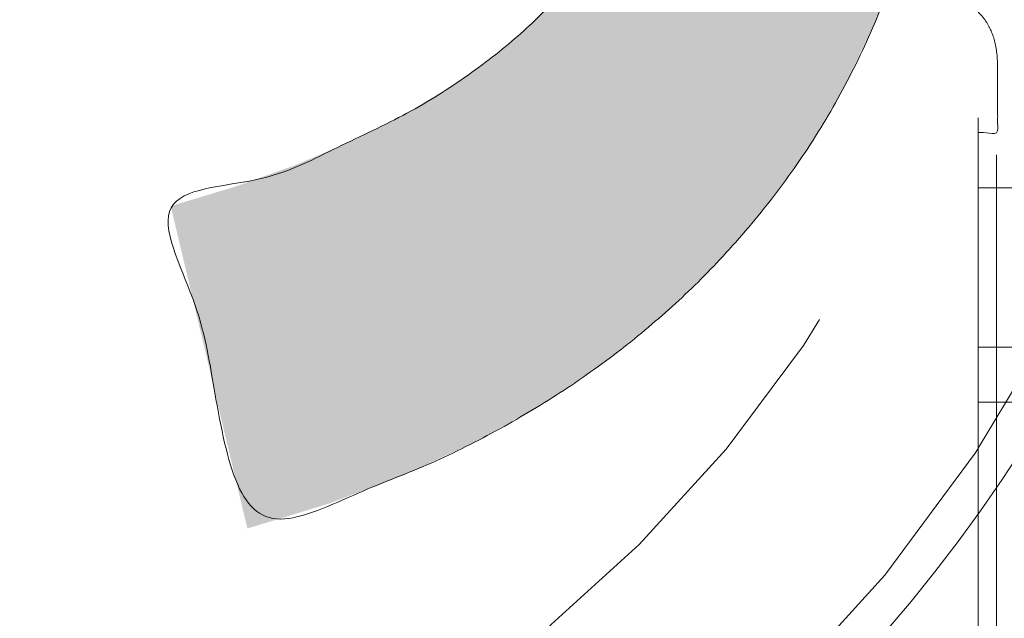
# Model space of a CAD drawing. Header units: inches. Extents: x -434 to -285, y -58 to 33.
# Tile 39 of 103: x -416.224 to -415.173, y 23.59 to 24.23. Entities that reach past the tile are written whole.
import ezdxf

# ---------------------------------------------------------------- set-up
doc = ezdxf.new("R2010")
doc.units = ezdxf.units.IN
doc.header["$LTSCALE"] = 32
doc.header["$MEASUREMENT"] = 0
doc.linetypes.add('Dash Style-1', pattern=[0.083328, 0.041656, -0.041672])
for name, color, linetype, lineweight in [('Black', 7, 'Continuous', 18), ('DashLine', 7, 'Dash Style-1', 13), ('DashLineFill', 7, 'Dash Style-1', 13), ('Drawing', 7, 'Continuous', 18), ('Metal-Black', 7, 'Continuous', 18), ('Metal-DeskStructure', 7, 'Continuous', 13), ('None', 7, 'Continuous', 18), ('Plastic-BracketCover', 7, 'Continuous', 13), ('SolidLine', 7, 'Continuous', 15), ('Wood_1-H', 7, 'Continuous', 13)]:
    doc.layers.add(name, color=color, linetype=linetype, lineweight=lineweight)
doc.layers.add('Metal-Leg', color=7, linetype='Continuous', lineweight=18, true_color=0x4c4c4c)
pattern_1 = [(45, (0, 0), (-1.61301565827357, 1.935715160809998), []), (45, (-1.0608, 1.0608), (-0.4723460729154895, 0.4167612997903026), [])]

# ---------------------------------------------------------------- blocks, each defined once
blk = doc.blocks.new('1BRPFX-Ped_Plate (2D)')
at = {"layer": 'DashLineFill', "linetype": 'Continuous', "lineweight": 13}
h = blk.add_hatch(dxfattribs=at)
h.set_pattern_fill('Steel', color=253, style=0, pattern_type=2)
h.set_pattern_definition(pattern_1)
edge = h.paths.add_edge_path()
edge.add_arc((-4.145669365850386, 1.704724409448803), 0.1259842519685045, 90, 179.9999999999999, ccw=False)
edge.add_line((-4.145669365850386, 1.830708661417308), (4.145669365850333, 1.830708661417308))
edge.add_arc((4.145669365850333, 1.704724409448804), 0.1259842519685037, -2.2737367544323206e-13, 90, ccw=False)
edge.add_line((4.271653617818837, 1.704724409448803), (4.271653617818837, -1.704724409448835))
edge.add_arc((4.145669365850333, -1.704724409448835), 0.125984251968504, 270.0000000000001, 360, ccw=False)
edge.add_line((4.145669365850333, -1.830708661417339), (-4.145669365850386, -1.830708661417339))
edge.add_arc((-4.145669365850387, -1.704724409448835), 0.125984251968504, 180, 270.0000000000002, ccw=False)
edge.add_line((-4.271653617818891, -1.704724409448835), (-4.271653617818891, 1.704724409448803))
at = {"layer": 'SolidLine', "flags": 128}
for points in [[(1.058646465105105, -0.4214361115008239), (1.085114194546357, -0.4571237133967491), (1.107956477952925, -0.4952337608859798), (1.126953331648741, -0.5353992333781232), (1.141921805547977, -0.5772333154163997), (1.152717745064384, -0.6203331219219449), (1.159237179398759, -0.6642835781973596), (1.161417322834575, -0.7086614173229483), (1.159237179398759, -0.7530392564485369), (1.152717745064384, -0.7969897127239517), (1.141921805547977, -0.8400895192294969), (1.126953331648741, -0.8819236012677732), (1.107956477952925, -0.9220890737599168), (1.085114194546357, -0.9601991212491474), (1.058646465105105, -0.9958867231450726), (1.028808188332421, -1.028808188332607), (0.9958867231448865, -1.058646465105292), (0.9601991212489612, -1.085114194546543), (0.9220890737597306, -1.107956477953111)], [(0.4952337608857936, -1.107956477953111), (0.457123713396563, -1.085114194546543), (0.4214361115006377, -1.058646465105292), (0.3885146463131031, -1.028808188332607), (0.3586763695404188, -0.9958867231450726), (0.3322086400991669, -0.9601991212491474), (0.3093663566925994, -0.9220890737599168), (0.2903695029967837, -0.8819236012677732), (0.2754010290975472, -0.8400895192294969), (0.2646050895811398, -0.7969897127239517), (0.2580856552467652, -0.7530392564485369), (0.2559055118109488, -0.7086614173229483), (0.2580856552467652, -0.6642835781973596), (0.2646050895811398, -0.6203331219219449), (0.2754010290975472, -0.5772333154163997), (0.2903695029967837, -0.5353992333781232), (0.3093663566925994, -0.4952337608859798), (0.3322086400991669, -0.4571237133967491), (0.3586763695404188, -0.4214361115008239)]]:
    blk.add_lwpolyline(points, dxfattribs=at)
blk = doc.blocks.new('Group-1')
at = {"layer": 'Plastic-BracketCover', "color": 7}
for points, knots in [([(1.425934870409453, -0.3398696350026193), (1.448079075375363, -0.3398696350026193), (1.483143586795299, -0.3509408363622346), (1.512671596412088, -0.3693958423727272), (1.532972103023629, -0.3970783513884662), (1.555118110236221, -0.4469059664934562), (1.555118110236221, -0.5539431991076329), (1.555118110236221, -0.6203803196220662), (1.544045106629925, -0.6351443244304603), (1.330892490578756, -0.6351443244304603), (1.117739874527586, -0.6351443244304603), (1.106666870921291, -0.6203803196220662), (1.106666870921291, -0.5622479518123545), (1.106666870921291, -0.4708965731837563), (1.123276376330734, -0.4192243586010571), (1.150958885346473, -0.3860053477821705), (1.193405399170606, -0.3675503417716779), (1.235850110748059, -0.3675503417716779), (1.265378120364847, -0.374932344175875), (1.289369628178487, -0.3896963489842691), (1.309670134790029, -0.4136878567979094), (1.315206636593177, -0.4266063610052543), (1.318897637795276, -0.4081513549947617), (1.337350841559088, -0.3767778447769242), (1.365033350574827, -0.3527863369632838), (1.403788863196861, -0.3398696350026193), (1.425934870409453, -0.3398696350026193)], [0, 0, 0, 0.03145524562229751, 0.062910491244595, 0.09436573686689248, 0.1258209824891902, 0.188731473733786, 0.2661585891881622, 0.2758371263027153, 0.2855156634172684, 0.4355309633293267, 0.4452095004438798, 0.4548880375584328, 0.5214267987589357, 0.5746587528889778, 0.6278907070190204, 0.6811226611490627, 0.7343546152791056, 0.7627468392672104, 0.7911390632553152, 0.8195312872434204, 0.8479235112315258, 0.8479235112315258, 0.8859426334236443, 0.9239617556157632, 0.9619808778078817, 1, 1, 1]), ([(1.226622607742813, -0.4284518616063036), (1.210013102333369, -0.4284518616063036), (1.18417789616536, -0.4376793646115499), (1.165722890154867, -0.4579798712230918), (1.156495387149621, -0.4893515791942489), (1.156495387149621, -0.5447165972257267), (1.156495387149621, -0.5760901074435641), (1.228469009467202, -0.5760901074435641), (1.300442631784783, -0.5760901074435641), (1.300442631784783, -0.5419483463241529), (1.300442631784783, -0.4856605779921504), (1.289369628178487, -0.4561343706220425), (1.269069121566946, -0.4376793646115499), (1.241386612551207, -0.4284518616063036), (1.226622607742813, -0.4284518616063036)], [0, 0, 0, 0.07449877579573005, 0.1489975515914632, 0.223496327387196, 0.2979951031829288, 0.3954165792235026, 0.3954165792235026, 0.6189101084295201, 0.6189101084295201, 0.7249275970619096, 0.7936956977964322, 0.8624637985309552, 0.9312318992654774, 1, 1, 1]), ([(1.53112660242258, -0.7109774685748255), (1.538508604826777, -0.7109774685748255), (1.552349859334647, -0.7137457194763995), (1.555118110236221, -0.7220504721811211), (1.555118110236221, -0.841083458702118), (1.555118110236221, -0.9601164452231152), (1.553272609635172, -0.9638074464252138), (1.547736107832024, -0.9674984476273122), (1.538508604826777, -0.9693439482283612), (1.525590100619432, -0.9693439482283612), (1.516362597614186, -0.9674984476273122), (1.510826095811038, -0.965652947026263), (1.50713509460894, -0.9601164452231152), (1.50713509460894, -0.9112115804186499), (1.50713509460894, -0.864152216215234), (1.337351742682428, -0.864152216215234), (1.167568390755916, -0.864152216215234), (1.193404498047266, -0.9075205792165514), (1.219240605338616, -0.9508889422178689), (1.221086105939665, -0.9564254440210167), (1.222931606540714, -0.965652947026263), (1.219240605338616, -0.9693439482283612), (1.20816760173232, -0.9711894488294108), (1.195712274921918, -0.9711894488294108), (1.186023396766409, -0.9711894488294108), (1.180486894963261, -0.9693439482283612), (1.176795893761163, -0.965652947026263), (1.174950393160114, -0.9619619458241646), (1.141731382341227, -0.9102888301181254), (1.10851237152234, -0.8586157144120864), (1.106666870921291, -0.8567702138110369), (1.106666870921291, -0.8530792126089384), (1.104821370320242, -0.8475427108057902), (1.104821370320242, -0.8304718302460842), (1.104821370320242, -0.8124781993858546), (1.10851237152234, -0.8069416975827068), (1.112203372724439, -0.8050961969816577), (1.310591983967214, -0.8050961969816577), (1.50713509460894, -0.8050961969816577), (1.50713509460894, -0.7644960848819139), (1.50713509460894, -0.7202049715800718), (1.510826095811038, -0.7165139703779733), (1.516362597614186, -0.7128229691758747), (1.525590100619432, -0.7109774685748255), (1.53112660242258, -0.7109774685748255)], [0, 0, 0, 0.002610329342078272, 0.007830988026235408, 0.01044131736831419, 0.1761946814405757, 0.1788050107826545, 0.181415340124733, 0.1840256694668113, 0.1866359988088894, 0.1885937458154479, 0.1905514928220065, 0.192509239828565, 0.1944669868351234, 0.2443885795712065, 0.2443885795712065, 0.4244984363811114, 0.4244984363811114, 0.4780496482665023, 0.4780496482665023, 0.4842405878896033, 0.4904315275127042, 0.4966224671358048, 0.5028134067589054, 0.5070707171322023, 0.5109409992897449, 0.5148112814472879, 0.5186815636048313, 0.5186815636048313, 0.5762947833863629, 0.5762947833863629, 0.5787425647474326, 0.5811903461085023, 0.5836381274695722, 0.5902471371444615, 0.5931844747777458, 0.5961218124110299, 0.5990591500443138, 0.9118813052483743, 0.9118813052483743, 0.9765012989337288, 0.9823759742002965, 0.9882506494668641, 0.9941253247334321, 1, 1, 1])]:
    blk.add_open_spline(points, degree=2, knots=knots, dxfattribs=at)
blk = doc.blocks.new('1BRPFY-Leg_Plate (2D)')
at = {"layer": 'DashLineFill', "linetype": 'Continuous', "lineweight": 13}
h = blk.add_hatch(dxfattribs=at)
h.set_pattern_fill('Steel', color=253, style=0, pattern_type=2)
h.set_pattern_definition(pattern_1)
edge = h.paths.add_edge_path()
edge.add_arc((-1.704724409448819, 1.704724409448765), 0.1259842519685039, 90, 180, ccw=False)
edge.add_line((-1.704724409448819, 1.830708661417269), (1.704724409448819, 1.830708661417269))
edge.add_arc((1.704724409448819, 1.704724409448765), 0.1259842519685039, 0, 90, ccw=False)
edge.add_line((1.830708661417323, 1.704724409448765), (1.830708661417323, -1.704724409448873))
edge.add_arc((1.704724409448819, -1.704724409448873), 0.125984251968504, -89.99999999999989, 1.1368683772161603e-13, ccw=False)
edge.add_line((1.704724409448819, -1.830708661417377), (-1.704724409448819, -1.830708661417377))
edge.add_arc((-1.704724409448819, -1.704724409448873), 0.125984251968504, 180, 269.99999999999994, ccw=False)
edge.add_line((-1.830708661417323, -1.704724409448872), (-1.830708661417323, 1.704724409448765))
at = {"layer": 'SolidLine', "flags": 128}
blk.add_lwpolyline([(0.7086614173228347, -0.5019685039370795), (0.728920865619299, -0.5029637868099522), (0.7489852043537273, -0.5059400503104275), (0.7686612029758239, -0.5108686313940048), (0.7877593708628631, -0.5177020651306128), (0.8060957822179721, -0.5263745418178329), (0.823493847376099, -0.5368025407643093), (0.8397860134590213, -0.5488856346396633), (0.8548153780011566, -0.5625074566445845), (0.8684372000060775, -0.5775368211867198), (0.8805202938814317, -0.5938289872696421), (0.8909482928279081, -0.611227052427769), (0.8996207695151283, -0.6295634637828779), (0.9064542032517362, -0.6486616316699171), (0.9113827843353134, -0.6683376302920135), (0.9143590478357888, -0.688401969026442), (0.9153543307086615, -0.7086614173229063), (0.9143590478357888, -0.7289208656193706), (0.9113827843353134, -0.748985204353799), (0.9064542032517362, -0.7686612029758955), (0.8996207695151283, -0.7877593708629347), (0.8909482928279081, -0.8060957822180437), (0.8805202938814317, -0.8234938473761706), (0.8684372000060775, -0.8397860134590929), (0.8548153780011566, -0.8548153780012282), (0.8397860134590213, -0.8684372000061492), (0.823493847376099, -0.8805202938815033), (0.8060957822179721, -0.8909482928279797), (0.7877593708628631, -0.8996207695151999), (0.7686612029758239, -0.9064542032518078), (0.7489852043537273, -0.9113827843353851), (0.728920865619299, -0.9143590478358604), (0.7086614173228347, -0.9153543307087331), (0.6884019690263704, -0.9143590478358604), (0.668337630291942, -0.9113827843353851), (0.6486616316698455, -0.9064542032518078), (0.6295634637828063, -0.8996207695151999), (0.6112270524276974, -0.8909482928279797), (0.5938289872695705, -0.8805202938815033), (0.5775368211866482, -0.8684372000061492), (0.5625074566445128, -0.8548153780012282), (0.5488856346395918, -0.8397860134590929), (0.5368025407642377, -0.8234938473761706), (0.5263745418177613, -0.8060957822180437), (0.5177020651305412, -0.7877593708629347), (0.5108686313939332, -0.7686612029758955), (0.5059400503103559, -0.748985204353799), (0.5029637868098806, -0.7289208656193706), (0.5019685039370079, -0.7086614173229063), (0.5029637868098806, -0.688401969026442), (0.5059400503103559, -0.6683376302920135), (0.5108686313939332, -0.6486616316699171), (0.5177020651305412, -0.6295634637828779), (0.5263745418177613, -0.611227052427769), (0.5368025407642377, -0.5938289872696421), (0.5488856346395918, -0.5775368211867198), (0.5625074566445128, -0.5625074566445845), (0.5775368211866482, -0.5488856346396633), (0.5938289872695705, -0.5368025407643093), (0.6112270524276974, -0.5263745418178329), (0.6295634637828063, -0.5177020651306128), (0.6486616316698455, -0.5108686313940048), (0.668337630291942, -0.5059400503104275), (0.6884019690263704, -0.5029637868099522)], close=True, dxfattribs=at)
at = {"layer": 'Plastic-BracketCover', "color": 7}
blk.add_blockref('Group-1', (0, 0), dxfattribs=at)
blk = doc.blocks.new('Group-4')
at = {"layer": 'Black', "color": 7}
for name in ['1BRPFX-Ped_Plate (2D)', '1BRPFY-Leg_Plate (2D)']:
    blk.add_blockref(name, (14.98031496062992, -5.31496062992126), dxfattribs=at)
blk = doc.blocks.new('Group-5')
at = {"layer": 'None'}
blk.add_blockref('Group-4', (0, 0), dxfattribs=at)
blk = doc.blocks.new('SL Low Storage (2D)')
at = {"layer": 'None'}
blk.add_blockref('Group-5', (0, 0), dxfattribs=at)
at = {"layer": 'Drawing', "color": 0, "flags": 1}
for tag in ['Tag', 'Catalog', 'Option1', 'Option2', 'Option3', 'Option4', 'Option5', 'Option6', 'Option7', 'Option8', 'Option9', 'Option10', 'Option11', 'Option12', 'Custom', 'FinishGroup', 'Discount', 'Item2', 'Item3', 'Item6', 'Item9', 'Item10', 'Item12', 'Item13', 'Item16', 'Item19', 'Item20', 'Item21', 'Item22', 'Item23', 'Item24', 'Item25', 'Item8', 'Item18', 'Item1', 'Item4', 'Item5', 'Item7', 'Item11', 'Item14', 'Item15', 'Item17']:
    blk.add_attdef(tag, (-72.0013058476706, 20.05621365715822), '', height=0.007086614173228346, dxfattribs=at)
blk = doc.blocks.new('TL14_lower_leg (2D)')
at = {"layer": 'DashLine', "flags": 128}
for points in [[(-1.777195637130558e-14, 1.377952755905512), (0.1350629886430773, 1.371317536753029), (0.2688252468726, 1.351475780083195), (0.3999985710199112, 1.318618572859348), (0.5273196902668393, 1.27306234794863), (0.649562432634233, 1.215245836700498), (0.7655495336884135, 1.14572584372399), (0.8741639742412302, 1.065171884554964), (0.9743597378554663, 0.9743597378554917), (1.065171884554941, 0.8741639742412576), (1.14572584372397, 0.7655495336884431), (1.215245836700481, 0.6495624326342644), (1.273062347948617, 0.5273196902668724), (1.318618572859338, 0.3999985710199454), (1.351475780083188, 0.2688252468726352), (1.371317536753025, 0.1350629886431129), (1.377952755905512, 1.783045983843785e-14), (1.371317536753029, -0.1350629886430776), (1.351475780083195, -0.2688252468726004), (1.318618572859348, -0.3999985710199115), (1.27306234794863, -0.5273196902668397), (1.215245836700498, -0.6495624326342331), (1.145725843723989, -0.7655495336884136), (1.065171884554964, -0.8741639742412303), (0.9743597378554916, -0.9743597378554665), (0.8741639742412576, -1.065171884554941), (0.7655495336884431, -1.14572584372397), (0.6495624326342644, -1.215245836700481), (0.5273196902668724, -1.273062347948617), (0.3999985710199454, -1.318618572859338), (0.2688252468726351, -1.351475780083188), (0.135062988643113, -1.371317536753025), (1.777195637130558e-14, -1.377952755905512), (-0.1350629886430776, -1.371317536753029), (-0.2688252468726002, -1.351475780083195), (-0.3999985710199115, -1.318618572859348), (-0.5273196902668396, -1.27306234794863), (-0.6495624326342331, -1.215245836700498), (-0.7655495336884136, -1.14572584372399), (-0.8741639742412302, -1.065171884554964), (-0.9743597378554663, -0.9743597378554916), (-1.065171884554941, -0.8741639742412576), (-1.14572584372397, -0.7655495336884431), (-1.215245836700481, -0.6495624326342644), (-1.273062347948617, -0.5273196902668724), (-1.318618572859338, -0.3999985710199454), (-1.351475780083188, -0.2688252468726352), (-1.371317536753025, -0.1350629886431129), (-1.377952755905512, -1.783045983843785e-14), (-1.371317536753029, 0.1350629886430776), (-1.351475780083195, 0.2688252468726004), (-1.318618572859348, 0.3999985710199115), (-1.27306234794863, 0.5273196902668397), (-1.215245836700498, 0.6495624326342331), (-1.145725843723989, 0.7655495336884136), (-1.065171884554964, 0.8741639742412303), (-0.9743597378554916, 0.9743597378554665), (-0.8741639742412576, 1.065171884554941), (-0.7655495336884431, 1.14572584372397), (-0.6495624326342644, 1.215245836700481), (-0.5273196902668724, 1.273062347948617), (-0.3999985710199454, 1.318618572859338), (-0.2688252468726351, 1.351475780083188), (-0.135062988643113, 1.371317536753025)], [(0.7086614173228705, -0.547244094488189), (0.724483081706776, -0.54802136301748), (0.7401523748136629, -0.5503456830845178), (0.7555183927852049, -0.5541946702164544), (0.7704331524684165, -0.5595312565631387), (0.7847530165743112, -0.5663040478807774), (0.798340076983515, -0.574447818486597), (0.8110634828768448, -0.5838841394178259), (0.8228007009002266, -0.5945221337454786), (0.8334386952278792, -0.6062593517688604), (0.8428750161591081, -0.6189827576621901), (0.8510187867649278, -0.632569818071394), (0.8577915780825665, -0.6468896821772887), (0.8631281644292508, -0.6618044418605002), (0.8669771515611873, -0.6771704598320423), (0.8693014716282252, -0.6928397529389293), (0.8700787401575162, -0.7086614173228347), (0.8693014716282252, -0.72448308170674), (0.8669771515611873, -0.7401523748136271), (0.8631281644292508, -0.7555183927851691), (0.8577915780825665, -0.7704331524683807), (0.8510187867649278, -0.7847530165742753), (0.8428750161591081, -0.7983400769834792), (0.8334386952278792, -0.811063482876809), (0.8228007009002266, -0.8228007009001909), (0.8110634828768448, -0.8334386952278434), (0.798340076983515, -0.8428750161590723), (0.7847530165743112, -0.8510187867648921), (0.7704331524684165, -0.8577915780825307), (0.7555183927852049, -0.8631281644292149), (0.7401523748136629, -0.8669771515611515), (0.724483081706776, -0.8693014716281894), (0.7086614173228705, -0.8700787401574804), (0.6928397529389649, -0.8693014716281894), (0.6771704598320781, -0.8669771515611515), (0.6618044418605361, -0.8631281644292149), (0.6468896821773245, -0.8577915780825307), (0.6325698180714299, -0.8510187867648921), (0.618982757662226, -0.8428750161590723), (0.6062593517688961, -0.8334386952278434), (0.5945221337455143, -0.8228007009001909), (0.5838841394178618, -0.811063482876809), (0.5744478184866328, -0.7983400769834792), (0.5663040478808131, -0.7847530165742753), (0.5595312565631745, -0.7704331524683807), (0.5541946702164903, -0.7555183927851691), (0.5503456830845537, -0.7401523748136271), (0.5480213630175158, -0.72448308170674), (0.5472440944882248, -0.7086614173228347), (0.5480213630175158, -0.6928397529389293), (0.5503456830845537, -0.6771704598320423), (0.5541946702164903, -0.6618044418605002), (0.5595312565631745, -0.6468896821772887), (0.5663040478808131, -0.632569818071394), (0.5744478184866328, -0.6189827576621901), (0.5838841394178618, -0.6062593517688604), (0.5945221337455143, -0.5945221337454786), (0.6062593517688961, -0.5838841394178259), (0.618982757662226, -0.574447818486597), (0.6325698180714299, -0.5663040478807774), (0.6468896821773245, -0.5595312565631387), (0.6618044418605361, -0.5541946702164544), (0.6771704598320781, -0.5503456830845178), (0.6928397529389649, -0.54802136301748)]]:
    blk.add_lwpolyline(points, close=True, dxfattribs=at)
blk = doc.blocks.new('1BRPT9-Bracket (2D)')
at = {"layer": 'DashLineFill', "linetype": 'Continuous', "lineweight": 13}
h = blk.add_hatch(dxfattribs=at)
h.set_pattern_fill('Steel', color=253, style=0, pattern_type=2)
h.set_pattern_definition(pattern_1)
edge = h.paths.add_edge_path()
edge.add_line((-2.32206875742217, -8.74015748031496), (-2.32206875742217, 8.740157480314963))
edge.add_line((-2.32206875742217, 8.740157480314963), (1.677931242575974, 8.740157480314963))
edge.add_arc((1.677931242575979, 8.488188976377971), 0.2519685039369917, -3.979039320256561e-12, 90.0000000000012, ccw=False)
edge.add_line((1.929899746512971, 8.488188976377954), (1.929899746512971, 7.480314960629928))
edge.add_line((1.929899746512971, 7.480314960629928), (2.323600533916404, 7.461135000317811))
edge.add_line((2.323600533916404, 7.461135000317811), (2.323600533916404, -7.480314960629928))
edge.add_line((2.323600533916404, -7.480314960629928), (1.929899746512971, -7.480314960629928))
edge.add_line((1.929899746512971, -7.480314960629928), (1.929899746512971, -8.488188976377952))
edge.add_arc((1.677931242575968, -8.488188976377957), 0.2519685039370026, -90.00000000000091, 1.0800249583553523e-12, ccw=False)
edge.add_line((1.677931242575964, -8.74015748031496), (-2.32206875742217, -8.74015748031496))
blk = doc.blocks.new('Group-67')
at = {"layer": 'DashLineFill', "linetype": 'Continuous', "lineweight": 13}
h = blk.add_hatch(dxfattribs=at)
h.set_pattern_fill('Steel', color=253, style=0, pattern_type=2)
h.set_pattern_definition(pattern_1)
h.paths.add_polyline_path([(-2.066929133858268, 1.397637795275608), (2.066929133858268, 1.397637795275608), (2.066929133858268, 0.1377952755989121), (2.106299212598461, 0.1377952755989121), (2.106299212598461, -0.1377952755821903), (2.066929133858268, -0.1377952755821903), (2.066929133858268, -5.275590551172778), (2.106299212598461, -5.275590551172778), (2.106299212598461, -5.55118110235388), (2.066929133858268, -5.55118110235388), (2.066929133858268, -5.82677165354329), (-2.066929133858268, -5.82677165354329), (-2.066929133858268, -5.55118110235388), (-2.106299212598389, -5.55118110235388), (-2.106299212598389, -5.275590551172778), (-2.066929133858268, -5.275590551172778), (-2.066929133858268, -0.1377952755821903), (-2.106299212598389, -0.1377952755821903), (-2.106299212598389, 0.1377952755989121), (-2.066929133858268, 0.1377952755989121)])
at = {"layer": 'DashLineFill', "flags": 128}
blk.add_lwpolyline([(-2.066929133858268, 1.397637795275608), (2.066929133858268, 1.397637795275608), (2.066929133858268, 0.1377952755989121), (2.106299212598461, 0.1377952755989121), (2.106299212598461, -0.1377952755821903), (2.066929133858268, -0.1377952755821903), (2.066929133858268, -5.275590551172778), (2.106299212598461, -5.275590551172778), (2.106299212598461, -5.55118110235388), (2.066929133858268, -5.55118110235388), (2.066929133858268, -5.82677165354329), (-2.066929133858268, -5.82677165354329), (-2.066929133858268, -5.55118110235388), (-2.106299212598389, -5.55118110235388), (-2.106299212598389, -5.275590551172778), (-2.066929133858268, -5.275590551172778), (-2.066929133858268, -0.1377952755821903), (-2.106299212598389, -0.1377952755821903), (-2.106299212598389, 0.1377952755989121), (-2.066929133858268, 0.1377952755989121)], close=True, dxfattribs=at)
blk = doc.blocks.new('TL14_upper_leg (2D)')
at = {"layer": 'DashLine', "flags": 128}
blk.add_lwpolyline([(0, 1.22047244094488), (0.1196272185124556, 1.214595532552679), (0.2381023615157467, 1.197021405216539), (0.3542844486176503, 1.167919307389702), (0.4670545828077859, 1.127569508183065), (0.5753267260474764, 1.076360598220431), (0.6780581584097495, 1.01478574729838), (0.7742595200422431, 0.9434379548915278), (0.8630043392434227, 0.8630043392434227), (0.9434379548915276, 0.7742595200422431), (1.01478574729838, 0.6780581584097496), (1.076360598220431, 0.5753267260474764), (1.127569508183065, 0.467054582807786), (1.167919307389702, 0.3542844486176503), (1.197021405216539, 0.2381023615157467), (1.214595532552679, 0.1196272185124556), (1.22047244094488, 7.47323834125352e-17), (1.214595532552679, -0.1196272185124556), (1.197021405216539, -0.2381023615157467), (1.167919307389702, -0.3542844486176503), (1.127569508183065, -0.467054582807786), (1.076360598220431, -0.5753267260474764), (1.01478574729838, -0.6780581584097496), (0.9434379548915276, -0.7742595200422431), (0.8630043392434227, -0.8630043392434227), (0.7742595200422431, -0.9434379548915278), (0.6780581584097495, -1.01478574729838), (0.5753267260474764, -1.076360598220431), (0.4670545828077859, -1.127569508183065), (0.3542844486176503, -1.167919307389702), (0.2381023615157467, -1.197021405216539), (0.1196272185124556, -1.214595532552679), (0, -1.22047244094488), (-0.1196272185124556, -1.214595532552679), (-0.2381023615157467, -1.197021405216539), (-0.3542844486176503, -1.167919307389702), (-0.4670545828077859, -1.127569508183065), (-0.5753267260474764, -1.076360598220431), (-0.6780581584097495, -1.01478574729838), (-0.7742595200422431, -0.9434379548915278), (-0.8630043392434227, -0.8630043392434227), (-0.9434379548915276, -0.7742595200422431), (-1.01478574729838, -0.6780581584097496), (-1.076360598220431, -0.5753267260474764), (-1.127569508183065, -0.467054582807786), (-1.167919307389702, -0.3542844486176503), (-1.197021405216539, -0.2381023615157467), (-1.214595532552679, -0.1196272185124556), (-1.22047244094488, 7.47323834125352e-17), (-1.214595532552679, 0.1196272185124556), (-1.197021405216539, 0.2381023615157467), (-1.167919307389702, 0.3542844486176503), (-1.127569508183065, 0.467054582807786), (-1.076360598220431, 0.5753267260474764), (-1.01478574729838, 0.6780581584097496), (-0.9434379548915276, 0.7742595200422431), (-0.8630043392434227, 0.8630043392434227), (-0.7742595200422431, 0.9434379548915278), (-0.6780581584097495, 1.01478574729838), (-0.5753267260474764, 1.076360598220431), (-0.4670545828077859, 1.127569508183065), (-0.3542844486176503, 1.167919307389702), (-0.2381023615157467, 1.197021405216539), (-0.1196272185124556, 1.214595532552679)], close=True, dxfattribs=at)
at = {"layer": 'DashLine', "color": 7}
blk.add_blockref('Group-67', (0, 0), dxfattribs=at)
blk = doc.blocks.new('Group-68')
at = {"layer": 'Metal-DeskStructure', "linetype": 'Continuous', "lineweight": 0, "true_color": 0xff0000}
blk.add_hatch(color=1, dxfattribs=at).paths.add_polyline_path([(0.7234251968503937, -0.395084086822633), (1.067913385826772, -0.4833594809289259), (1.040361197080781, -0.5852005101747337), (1.007762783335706, -0.6808010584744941), (0.9701181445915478, -0.7701611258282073), (0.9274272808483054, -0.8532807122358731), (0.8796901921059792, -0.9301598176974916), (0.8269068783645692, -1.000798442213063), (0.7690773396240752, -1.065196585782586), (0.7062015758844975, -1.123354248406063), (0.6390028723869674, -1.174951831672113), (0.5682045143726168, -1.219669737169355), (0.4938065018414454, -1.257507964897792), (0.4158088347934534, -1.288466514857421), (0.3342115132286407, -1.312545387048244), (0.2490145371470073, -1.329744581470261), (0.1602179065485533, -1.340064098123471), (0.0678216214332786, -1.343503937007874), (-0.02759378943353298, -1.340829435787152), (-0.1184507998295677, -1.332805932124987), (-0.2047494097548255, -1.319433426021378), (-0.2864896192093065, -1.300711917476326), (-0.3636714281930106, -1.27664140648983), (-0.4362948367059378, -1.247221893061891), (-0.5043598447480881, -1.212453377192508), (-0.5678664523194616, -1.172335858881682), (-0.6272604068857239, -1.127155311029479), (-0.6829874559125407, -1.077197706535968), (-0.7350475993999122, -1.022463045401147), (-0.783440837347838, -0.9629513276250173), (-0.8281671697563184, -0.8986625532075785), (-0.8692265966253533, -0.8295967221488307), (-0.9066191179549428, -0.7557538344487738), (-0.9403447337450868, -0.6771338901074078), (-0.9702436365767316, -0.5953684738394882), (-0.996156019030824, -0.5120891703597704), (-1.018081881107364, -0.4272959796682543), (-1.036021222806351, -0.3409889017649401), (-1.049974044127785, -0.2531679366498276), (-1.059940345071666, -0.1638330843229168), (-1.065920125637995, -0.07298434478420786), (-1.067913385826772, 0.01937828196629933), (-1.065693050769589, 0.1192260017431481), (-1.059032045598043, 0.2158441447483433), (-1.047930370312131, 0.309232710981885), (-1.032388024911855, 0.3993917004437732), (-1.012405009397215, 0.4863211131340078), (-0.9879813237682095, 0.5700209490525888), (-0.9591169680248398, 0.6504912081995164), (-0.9258119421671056, 0.7277318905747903), (-0.8884026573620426, 0.8010785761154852), (-0.8472255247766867, 0.8698668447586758), (-0.8022805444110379, 0.934096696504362), (-0.7535677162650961, 0.9937681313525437), (-0.7010870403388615, 1.048881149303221), (-0.6448385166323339, 1.099435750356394), (-0.5848221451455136, 1.145431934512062), (-0.5210379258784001, 1.186869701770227), (-0.4545455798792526, 1.22358085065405), (-0.3864048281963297, 1.255397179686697), (-0.3166156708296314, 1.282318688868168), (-0.2451781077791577, 1.304345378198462), (-0.1720921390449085, 1.32147724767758), (-0.097357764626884, 1.333714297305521), (-0.02097498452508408, 1.341056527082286), (0.05705620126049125, 1.343503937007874), (0.1448856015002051, 1.34044256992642), (0.2291321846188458, 1.331258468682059), (0.3097959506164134, 1.31595163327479), (0.3868768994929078, 1.294522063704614), (0.4603750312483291, 1.266969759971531), (0.5302903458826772, 1.233294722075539), (0.5966228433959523, 1.193496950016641), (0.6593725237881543, 1.147576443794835), (0.7180179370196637, 1.096121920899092), (0.7720376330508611, 1.039722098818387), (0.8214316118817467, 0.9783769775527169), (0.8661998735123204, 0.9120865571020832), (0.9063424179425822, 0.8408508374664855), (0.9418592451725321, 0.7646698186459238), (0.97275035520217, 0.683543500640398), (0.9990157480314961, 0.5974718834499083), (0.6545275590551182, 0.5156567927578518), (0.6334850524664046, 0.5853363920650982), (0.6101885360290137, 0.6501211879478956), (0.5846380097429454, 0.7100111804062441), (0.5568334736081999, 0.7650063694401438), (0.526774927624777, 0.8151067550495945), (0.4944623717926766, 0.8603123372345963), (0.459895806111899, 0.9006231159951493), (0.423075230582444, 0.9360390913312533), (0.3838997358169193, 0.9669471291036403), (0.3422684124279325, 0.9937340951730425), (0.2981812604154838, 1.01639998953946), (0.2516382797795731, 1.034944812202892), (0.2026394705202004, 1.049368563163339), (0.1511848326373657, 1.059671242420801), (0.09727436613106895, 1.065852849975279), (0.04090807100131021, 1.067913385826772), (-0.02393573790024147, 1.065634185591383), (-0.08605459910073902, 1.058796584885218), (-0.1454485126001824, 1.047400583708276), (-0.2021174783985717, 1.031446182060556), (-0.2560614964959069, 1.010933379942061), (-0.3072805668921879, 0.9858621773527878), (-0.3557746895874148, 0.9562325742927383), (-0.4015438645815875, 0.9220445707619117), (-0.4443021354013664, 0.8840046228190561), (-0.4837635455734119, 0.8428191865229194), (-0.5199280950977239, 0.7984882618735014), (-0.5527957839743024, 0.7510118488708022), (-0.5823666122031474, 0.7003899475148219), (-0.6086405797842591, 0.6466225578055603), (-0.6316176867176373, 0.5897096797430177), (-0.651297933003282, 0.5296513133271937), (-0.6682027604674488, 0.4677847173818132), (-0.6828536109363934, 0.4054471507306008), (-0.6952504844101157, 0.3426386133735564), (-0.7053933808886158, 0.2793591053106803), (-0.7132823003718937, 0.2156086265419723), (-0.7189172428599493, 0.1513871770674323), (-0.7222982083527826, 0.0866947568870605), (-0.7234251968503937, 0.0215313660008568), (-0.7220627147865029, -0.06137790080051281), (-0.7179752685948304, -0.1416295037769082), (-0.7111628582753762, -0.2192234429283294), (-0.7016254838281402, -0.2941597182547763), (-0.6893631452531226, -0.3664383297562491), (-0.6743758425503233, -0.4360592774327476), (-0.6566635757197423, -0.5030225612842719), (-0.6362263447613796, -0.567328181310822), (-0.6129043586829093, -0.6283117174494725), (-0.586537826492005, -0.6853087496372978), (-0.5571267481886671, -0.738319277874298), (-0.5246711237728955, -0.7873433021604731), (-0.48917095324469, -0.8323808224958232), (-0.4506262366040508, -0.8734318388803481), (-0.4090369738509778, -0.9104963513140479), (-0.3644031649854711, -0.9435743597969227), (-0.3177677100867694, -0.9727163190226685), (-0.2701735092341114, -0.9979726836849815), (-0.2216205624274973, -1.019343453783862), (-0.172108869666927, -1.036828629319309), (-0.1216384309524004, -1.050428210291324), (-0.07020924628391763, -1.060142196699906), (-0.01782131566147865, -1.065970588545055), (0.03552536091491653, -1.067913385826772), (0.09966292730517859, -1.06526411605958), (0.1612773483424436, -1.057316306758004), (0.2203686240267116, -1.044069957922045), (0.2769367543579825, -1.025525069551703), (0.3309817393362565, -1.001681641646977), (0.3825035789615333, -0.9725396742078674), (0.4315022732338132, -0.9380991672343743), (0.477977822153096, -0.8983601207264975), (0.5213751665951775, -0.8534066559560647), (0.5611392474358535, -0.8033228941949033), (0.597270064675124, -0.7481088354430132), (0.629767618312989, -0.6877644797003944), (0.6586319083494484, -0.622289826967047), (0.6838629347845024, -0.551684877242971), (0.7054606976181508, -0.4759496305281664)])
at = {"layer": 'Metal-DeskStructure', "color": 7}
blk.add_open_spline([(0.7234251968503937, -0.395084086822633), (0.8956692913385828, -0.4392217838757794), (1.067913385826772, -0.4833594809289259), (0.9677970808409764, -0.9032045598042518), (0.4446060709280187, -1.343503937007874), (-0.3229568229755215, -1.343503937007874), (-0.8127760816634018, -1.00116778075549), (-1.067913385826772, -0.3530999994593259), (-1.067913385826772, 0.4252283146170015), (-0.7837104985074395, 1.030235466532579), (-0.2583653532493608, 1.343503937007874), (0.4155394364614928, 1.343503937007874), (0.9032056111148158, 0.951648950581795), (0.999015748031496, 0.5974718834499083), (0.8267716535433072, 0.5565643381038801), (0.6545275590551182, 0.5156567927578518), (0.5748655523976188, 0.8041647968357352), (0.2712849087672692, 1.067913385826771), (-0.2239170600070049, 1.067913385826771), (-0.5791706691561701, 0.776175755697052), (-0.7234251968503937, 0.2831268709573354), (-0.7234251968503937, -0.3154210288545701), (-0.5490274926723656, -0.8192353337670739), (-0.1797788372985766, -1.067913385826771), (0.2971219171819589, -1.067913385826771), (0.658833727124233, -0.7288068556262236), (0.7234251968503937, -0.395084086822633)], degree=2, knots=[0, 0, 0, 0.01570333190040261, 0.01570333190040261, 0.05382182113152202, 0.09194031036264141, 0.1314745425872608, 0.1710087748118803, 0.2105430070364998, 0.2536192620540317, 0.2966955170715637, 0.3397717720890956, 0.3887288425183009, 0.4376859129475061, 0.4376859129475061, 0.4613080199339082, 0.4613080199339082, 0.5012446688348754, 0.5411813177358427, 0.5870897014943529, 0.6329980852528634, 0.6789064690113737, 0.7380395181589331, 0.7971725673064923, 0.8563056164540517, 0.9281528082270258, 1, 1, 1], dxfattribs=at)
blk = doc.blocks.new('SlateLegLocator-C')
at = {"color": 255, "linetype": 'Dash Style-1', "lineweight": 5}
blk.add_wipeout([(-2.106299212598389, 1.3779527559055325), (2.10629921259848, 1.3779527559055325), (2.10629921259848, -5.807086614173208), (-2.106299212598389, -5.807086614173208)], dxfattribs=at).dxf.layer = 'Black'
at = {"layer": 'Black', "linetype": 'Dash Style-1', "lineweight": 5, "flags": 128}
blk.add_lwpolyline([(-2.106299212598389, 1.377952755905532), (2.106299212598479, 1.377952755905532), (2.106299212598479, -5.807086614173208), (-2.106299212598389, -5.807086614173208)], close=True, dxfattribs=at)
at = {"layer": 'Metal-DeskStructure', "color": 7}
blk.add_blockref('Group-68', (0, 0), dxfattribs=at)
blk = doc.blocks.new('StructEnd-C (2D)')
at = {"layer": 'Metal-Black', "color": 7}
blk.add_blockref('1BRPT9-Bracket (2D)', (0, 0), dxfattribs=at)
at = {"layer": 'Metal-Leg', "color": 7}
blk.add_blockref('TL14_upper_leg (2D)', (0, 0), dxfattribs=at)
at = {"layer": 'Metal-DeskStructure', "color": 7}
blk.add_blockref('SlateLegLocator-C', (0, 0), dxfattribs=at)
blk = doc.blocks.new('29D RUNOFF RETURN RIGHT (2D)')
at = {"layer": 'SolidLine', "color": 7}
blk.add_blockref('TL14_lower_leg (2D)', (-0.7321805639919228, 30.12795275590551), dxfattribs=at)
at = {"layer": 'SolidLine', "color": 7, "rotation": 270}
blk.add_blockref('StructEnd-C (2D)', (-0.7321805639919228, 30.12795275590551), dxfattribs=at)
at = {"layer": 'SolidLine', "color": 7}
blk.add_blockref('TL14_lower_leg (2D)', (-0.7321805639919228, 30.12795275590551), dxfattribs=at)
at = {"layer": 'SolidLine', "color": 7, "rotation": 270}
blk.add_blockref('StructEnd-C (2D)', (-0.7321805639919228, 30.12795275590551), dxfattribs=at)
blk = doc.blocks.new('TLLegSleeve (2D)')
at = {"layer": 'DashLineFill', "linetype": 'Continuous', "lineweight": 13}
h = blk.add_hatch(dxfattribs=at)
h.set_pattern_fill('Steel', color=253, style=0, pattern_type=2)
h.set_pattern_definition(pattern_1)
edge = h.paths.add_edge_path()
edge.add_line((1.08267716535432, 1.402343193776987), (1.08267716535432, 2.913385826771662))
edge.add_arc((-1.707523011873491e-13, 2.913385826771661), 1.08267716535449, 4.479377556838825e-14, 180)
edge.add_line((-1.082677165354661, 2.913385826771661), (-1.08267716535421, 1.402343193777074))
edge.add_arc((-1.332267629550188e-15, 2.886579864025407e-15), 1.771653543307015, 127.6698869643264, 412.330113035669)
edge.add_line((1.08267716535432, 1.402343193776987), (1.08267716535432, 1.402343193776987))
edge = h.paths.add_edge_path()
edge.add_arc((1.665334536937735e-15, 2.91338582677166), 0.7480314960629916, 0, 180, ccw=False)
edge.add_arc((1.665334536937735e-15, 2.91338582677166), 0.7480314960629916, 180, 360, ccw=False)
edge = h.paths.add_edge_path()
edge.add_arc((-1.723066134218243e-13, 9.149983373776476e-17), 1.437007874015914, 0, 180, ccw=False)
edge.add_arc((-1.723066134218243e-13, 5.70119602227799e-16), 1.437007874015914, 180, 360, ccw=False)
at = {"layer": 'DashLine', "color": 8, "flags": 128}
blk.add_lwpolyline([(1.653543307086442, 1.118599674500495e-14), (1.645581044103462, -0.1620755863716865), (1.621770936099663, -0.3225902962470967), (1.582342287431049, -0.4799982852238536), (1.527674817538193, -0.6327836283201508), (1.45829500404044, -0.7794749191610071), (1.374871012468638, -0.9186594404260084), (1.278206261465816, -1.048996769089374), (1.169231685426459, -1.169231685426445), (1.048996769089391, -1.278206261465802), (0.918659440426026, -1.374871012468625), (0.7794749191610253, -1.458295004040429), (0.6327836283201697, -1.527674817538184), (0.4799982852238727, -1.582342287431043), (0.3225902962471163, -1.621770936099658), (0.1620755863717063, -1.645581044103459), (8.723964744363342e-15, -1.653543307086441), (-0.162075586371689, -1.645581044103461), (-0.3225902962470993, -1.621770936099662), (-0.4799982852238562, -1.582342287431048), (-0.6327836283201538, -1.527674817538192), (-0.7794749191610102, -1.458295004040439), (-0.9186594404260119, -1.374871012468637), (-1.048996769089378, -1.278206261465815), (-1.169231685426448, -1.169231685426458), (-1.278206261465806, -1.048996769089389), (-1.374871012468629, -0.9186594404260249), (-1.458295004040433, -0.7794749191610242), (-1.527674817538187, -0.6327836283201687), (-1.582342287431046, -0.4799982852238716), (-1.621770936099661, -0.3225902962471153), (-1.645581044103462, -0.1620755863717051), (-1.653543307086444, -7.741682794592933e-15), (-1.645581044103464, 0.1620755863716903), (-1.621770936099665, 0.3225902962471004), (-1.582342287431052, 0.4799982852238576), (-1.527674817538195, 0.6327836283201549), (-1.458295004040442, 0.7794749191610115), (-1.37487101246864, 0.918659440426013), (-1.278206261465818, 1.048996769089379), (-1.169231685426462, 1.169231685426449), (-1.048996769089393, 1.278206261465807), (-0.9186594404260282, 1.37487101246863), (-0.7794749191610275, 1.458295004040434), (-0.6327836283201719, 1.527674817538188), (-0.479998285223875, 1.582342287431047), (-0.3225902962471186, 1.621770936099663), (-0.1620755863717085, 1.645581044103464), (-1.096189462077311e-14, 1.653543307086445), (0.1620755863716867, 1.645581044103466), (0.3225902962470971, 1.621770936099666), (0.479998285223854, 1.582342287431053), (0.6327836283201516, 1.527674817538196), (0.7794749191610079, 1.458295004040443), (0.9186594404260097, 1.374871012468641), (1.048996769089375, 1.278206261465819), (1.169231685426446, 1.169231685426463), (1.278206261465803, 1.048996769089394), (1.374871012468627, 0.9186594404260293), (1.458295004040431, 0.7794749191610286), (1.527674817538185, 0.6327836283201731), (1.582342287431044, 0.4799982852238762), (1.621770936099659, 0.3225902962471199), (1.64558104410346, 0.1620755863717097)], close=True, dxfattribs=at)
at = {"layer": 'DashLineFill', "flags": 128}
for points in [[(1.08267716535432, 1.402343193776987), (1.08267716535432, 2.913385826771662, 0.9999999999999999), (-1.082677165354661, 2.913385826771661), (-1.08267716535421, 1.402343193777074, 2.931618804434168), (1.08267716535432, 1.402343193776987)], [(-1.437007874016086, 3.308097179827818e-16, -0.9999999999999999), (1.437007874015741, 3.308097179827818e-16, -0.9999999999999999)]]:
    blk.add_lwpolyline(points, format="xyb", close=True, dxfattribs=at)
blk = doc.blocks.new('Group-76')
at = {"layer": 'SolidLine', "flags": 128}
blk.add_lwpolyline([(13.30708661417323, -5.31496062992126, -0.414213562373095), (15, -3.622047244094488, -0.414213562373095), (16.69291338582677, -5.31496062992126, -0.414213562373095), (15, -7.007874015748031, -0.414213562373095)], format="xyb", close=True, dxfattribs=at)
at = {"layer": 'Wood_1-H', "color": 7}
blk.add_blockref('TLLegSleeve (2D)', (15, -5.31496062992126), dxfattribs=at)
blk = doc.blocks.new('Group-77')
at = {"layer": 'None'}
blk.add_blockref('Group-76', (0, 0), dxfattribs=at)
blk = doc.blocks.new('SL Lowboy Top (2D)')
at = {"layer": 'None'}
blk.add_blockref('Group-77', (0, 0), dxfattribs=at)
at = {"layer": 'Drawing', "color": 0, "flags": 1}
for tag in ['Tag', 'Catalog', 'Option1', 'Option2', 'Option3', 'Option4', 'Option5', 'Option6', 'Option7', 'Option8', 'Option9', 'Option10', 'Option11', 'Option12', 'Custom', 'FinishGroup', 'Discount', 'Item2', 'Item3', 'Item6', 'Item9', 'Item10', 'Item12', 'Item13', 'Item16', 'Item19', 'Item20', 'Item21', 'Item22', 'Item23', 'Item24', 'Item25', 'Item8', 'Item18', 'Item1', 'Item4', 'Item5', 'Item7', 'Item11', 'Item14', 'Item15', 'Item17']:
    blk.add_attdef(tag, (-72.11941608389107, 20.96172546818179), '', height=0.007086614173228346, dxfattribs=at)
blk = doc.blocks.new('Group-81')
at = {"layer": 'Drawing'}
blk.add_blockref('SL Lowboy Top (2D)', (-72.11941608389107, 44.97747349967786), dxfattribs=at)
at = {"layer": 'Drawing', "color": 0, "flags": 1}
for tag in ['Tag', 'Catalog', 'Option1', 'Option2', 'Option3', 'Option4', 'Option5', 'Option6', 'Option7', 'Option8', 'Option9', 'Option10', 'Option11', 'Option12', 'Custom', 'FinishGroup', 'Discount', 'Item2', 'Item3', 'Item6', 'Item9', 'Item10', 'Item12', 'Item13', 'Item16', 'Item19', 'Item20', 'Item21', 'Item22', 'Item23', 'Item24', 'Item25', 'Item8', 'Item18', 'Item1', 'Item4', 'Item5', 'Item7', 'Item11', 'Item14', 'Item15', 'Item17']:
    blk.add_attdef(tag, (-72.11941608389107, 20.96172546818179), '', height=0.007086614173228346, dxfattribs=at)

msp = doc.modelspace()

# ---------------------------------------------------------------- block references
at = {"layer": 'Drawing'}
msp.add_blockref('SL Low Storage (2D)', (-431.4606299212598, 30), dxfattribs=at)

# ---------------------------------------------------------------- next in the draw order: block references
at = {"layer": 'Drawing', "color": 7}
msp.add_blockref('29D RUNOFF RETURN RIGHT (2D)', (-415.8465595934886, -5.442913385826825), dxfattribs=at)

# ---------------------------------------------------------------- next in the draw order: block references
msp.add_blockref('Group-81', (-359.4593240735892, -14.97747349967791), dxfattribs=at)

doc.saveas('drawing.dxf')
